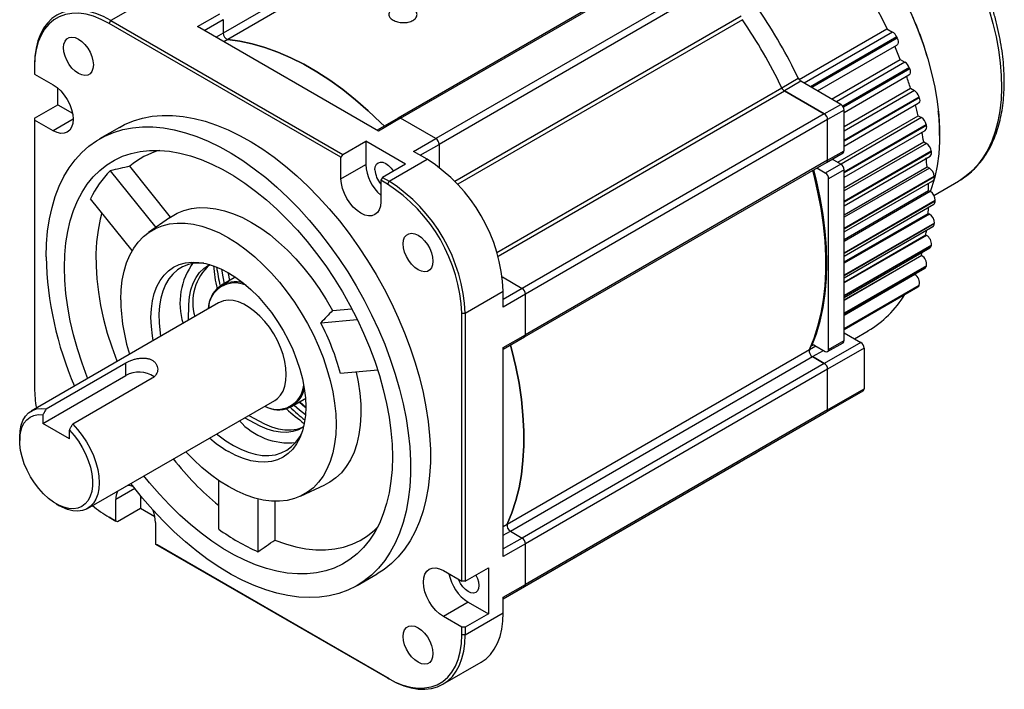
# Model space of a CAD drawing. Header units: millimetres. Extents: x 32176 to 34297, y 9810 to 10609.
# Tile 31 of 32: x 34011 to 34221, y 10392 to 10534. Entities that reach past the tile are written whole.
import ezdxf

# ---------------------------------------------------------------- set-up
doc = ezdxf.new("R2010")
doc.units = ezdxf.units.MM

msp = doc.modelspace()

# ---------------------------------------------------------------- linework, layer by layer
at = {"color": 7, "linetype": 'Continuous', "lineweight": 25}
for p, q in [((34118.49, 10568.69), (34054, 10531.46)), ((34119.47, 10567.37), (34054.98, 10530.14)), ((34155.89, 10550.6), (34091.4, 10513.38)), ((34091.9, 10513.33), (34156.39, 10550.55)), ((34163.89, 10546.23), (34099.4, 10509)), ((34164.59, 10545), (34100.1, 10507.77)), ((34038.16, 10538.88), (34030.03, 10534.19)), ((34029.68, 10533.57), (34030.03, 10534.19)), ((34030.03, 10534.19), (34079.53, 10505.61)), ((34048.56, 10532.88), (34053.29, 10535.61)), ((34049.97, 10532.06), (34054, 10534.39)), ((34054, 10534.39), (34054, 10531.46)), ((34103.48, 10499.88), (34164.59, 10535.16)), ((34164.87, 10534.35), (34104.08, 10499.26)), ((34079.17, 10505), (34029.68, 10533.57)), ((34087.16, 10510.59), (34048.56, 10532.88)), ((34176.96, 10521.59), (34195.72, 10532.42)), ((34195.72, 10532.42), (34196.93, 10531.72)), ((34054, 10531.46), (34052.51, 10530.6)), ((34054.98, 10530.14), (34054.14, 10529.66)), ((34196.93, 10531.72), (34178.05, 10520.82)), ((34197.8, 10530.7), (34179.37, 10520.06)), ((34197.92, 10530.42), (34179.68, 10519.88)), ((34180.91, 10519.17), (34197.8, 10528.92)), ((34183.91, 10517.44), (34198.55, 10525.89)), ((34198.55, 10525.89), (34199.56, 10525.31)), ((34013.77, 10524.79), (34013.77, 10524.39)), ((34013.77, 10524.39), (34013.77, 10522.75)), ((34199.56, 10525.31), (34184.92, 10516.86)), ((34200.49, 10524.13), (34186.28, 10515.93)), ((34200.57, 10523.9), (34186.41, 10515.72)), ((34013.77, 10522.75), (34017.73, 10520.46)), ((34173.26, 10519.83), (34176.79, 10521.87)), ((34186.58, 10514.59), (34200.39, 10522.56)), ((34018.72, 10516.22), (34018.72, 10519.76)), ((34112.46, 10484.73), (34173.26, 10519.83)), ((34177.35, 10521.22), (34173.82, 10519.18)), ((34185.88, 10516.3), (34177.35, 10521.22)), ((34186.58, 10511.55), (34200.74, 10519.72)), ((34200.74, 10519.72), (34201.58, 10519.24)), ((34112.71, 10483.9), (34173.82, 10519.18)), ((34182.34, 10514.26), (34173.82, 10519.18)), ((34173.82, 10519.18), (34182.34, 10514.26)), ((34201.58, 10519.24), (34186.58, 10510.58)), ((34186.58, 10508.69), (34202.56, 10517.91)), ((34202.62, 10517.71), (34186.58, 10508.45)), ((34013.77, 10513.36), (34018.72, 10516.22)), ((34018.72, 10516.22), (34021.84, 10514.42)), ((34182.34, 10514.26), (34185.88, 10516.3)), ((34186.58, 10507.39), (34202.39, 10516.52)), ((34013.77, 10513.36), (34013.77, 10512.95)), ((34021.98, 10513.11), (34017.73, 10510.66)), ((34091.4, 10513.38), (34086.87, 10510.76)), ((34091.9, 10513.33), (34087.16, 10510.59)), ((34099.4, 10509), (34091.9, 10513.33)), ((34182.34, 10514.26), (34117.85, 10477.03)), ((34186.58, 10515.08), (34183.05, 10513.04)), ((34185.2, 10503.95), (34202.39, 10513.87)), ((34203.09, 10513.47), (34185.91, 10503.55)), ((34186.58, 10506.42), (34186.58, 10515.08)), ((34202.39, 10513.87), (34203.09, 10513.47)), ((34013.77, 10512.95), (34013.77, 10455.8)), ((34017.73, 10510.66), (34013.77, 10512.95)), ((34031.88, 10511.39), (34027.64, 10508.95)), ((34183.05, 10513.04), (34118.56, 10475.81)), ((34183.05, 10504.38), (34183.05, 10513.04)), ((34183.05, 10504.38), (34183.05, 10513.04)), ((34186.58, 10501.89), (34204.11, 10512.01)), ((34204.15, 10511.81), (34186.58, 10501.67)), ((34094.66, 10506.26), (34099.4, 10509)), ((34186.58, 10500.77), (34203.88, 10510.75)), ((34206.94, 10509.67), (34206.95, 10509.93)), ((34079.53, 10505.61), (34084.48, 10508.47)), ((34092.96, 10503.57), (34084.48, 10508.47)), ((34084.48, 10508.47), (34084.48, 10503.48)), ((34096.07, 10505.45), (34100.1, 10507.77)), ((34100.1, 10507.77), (34100.1, 10502.89)), ((34186.58, 10498.5), (34203.56, 10508.3)), ((34204.14, 10507.96), (34186.58, 10497.83)), ((34203.56, 10508.3), (34204.14, 10507.96)), ((34079.53, 10505.61), (34079.17, 10505)), ((34079.17, 10500.42), (34079.17, 10505)), ((34097.56, 10504.59), (34094.66, 10506.26)), ((34182.84, 10503.92), (34186.38, 10505.97)), ((34183.05, 10504.38), (34186.58, 10506.42)), ((34186.58, 10495.64), (34205.18, 10506.37)), ((34205.21, 10506.19), (34186.58, 10495.44)), ((34186.58, 10494.67), (34204.92, 10505.26)), ((34042.81, 10492.26), (34034.1, 10503.1)), ((34079.17, 10500.42), (34084.48, 10503.48)), ((34092.96, 10503.57), (34088.01, 10500.71)), ((34089.43, 10499.9), (34097.56, 10504.59)), ((34118.35, 10466.7), (34182.84, 10503.92)), ((34183.05, 10504.38), (34118.56, 10467.15)), ((34182.55, 10501.65), (34180.72, 10502.7)), ((34185.88, 10503.56), (34182.55, 10501.65)), ((34185.88, 10503.56), (34184.05, 10504.62)), ((34186.58, 10492.76), (34204.29, 10502.98)), ((34204.76, 10502.7), (34186.58, 10492.21)), ((34204.29, 10502.98), (34204.76, 10502.7)), ((34029.92, 10502.13), (34039.64, 10490.04)), ((34088.01, 10500.71), (34087.66, 10500.1)), ((34088.01, 10500.71), (34089.43, 10499.9)), ((34186.58, 10502.34), (34183.26, 10500.42)), ((34186.58, 10465.92), (34186.58, 10502.34)), ((34186.58, 10489.89), (34205.82, 10500.99)), ((34205.83, 10500.81), (34186.58, 10489.7)), ((34089.07, 10499.28), (34087.66, 10500.1)), ((34087.66, 10500.1), (34087.66, 10495.52)), ((34089.43, 10499.9), (34089.07, 10499.28)), ((34183.26, 10464), (34183.26, 10500.42)), ((34186.58, 10489.08), (34205.52, 10500.01)), ((34205.73, 10496.87), (34210.95, 10499.88)), ((34211.18, 10500.02), (34210.95, 10499.88)), ((34186.58, 10487.5), (34204.6, 10497.9)), ((34204.97, 10497.68), (34186.58, 10487.07)), ((34204.6, 10497.9), (34204.97, 10497.68)), ((34034.62, 10485.11), (34025.73, 10496.17)), ((34186.58, 10484.62), (34206.03, 10495.85)), ((34206.03, 10495.68), (34186.58, 10484.46)), ((34186.58, 10483.95), (34205.72, 10495)), ((34042.57, 10492.09), (34038.08, 10488.95)), ((34042.57, 10492.09), (34042.81, 10492.26)), ((34186.58, 10482.71), (34204.51, 10493.05)), ((34204.77, 10492.9), (34186.58, 10482.4)), ((34204.51, 10493.05), (34204.77, 10492.9)), ((34205.83, 10490.95), (34186.58, 10479.84)), ((34205.82, 10490.79), (34186.58, 10479.69)), ((34186.58, 10479.29), (34205.51, 10490.22)), ((34186.58, 10478.39), (34204, 10488.45)), ((34204.17, 10488.35), (34186.58, 10478.2)), ((34204, 10488.45), (34204.17, 10488.35)), ((34205.21, 10486.29), (34186.58, 10475.54)), ((34205.18, 10486.14), (34186.58, 10475.4)), ((34186.58, 10475.11), (34204.89, 10485.68)), ((34186.58, 10474.57), (34203.07, 10484.08)), ((34203.13, 10484.05), (34186.58, 10474.49)), ((34203.07, 10484.08), (34203.13, 10484.05)), ((34204.15, 10481.89), (34186.58, 10471.75)), ((34204.11, 10481.74), (34186.58, 10471.63)), ((34186.58, 10471.42), (34203.84, 10481.38)), ((34201.68, 10479.99), (34186.58, 10471.27)), ((34201.76, 10480.18), (34201.68, 10479.99)), ((34056.36, 10479.28), (34053.67, 10477.73)), ((34056.65, 10479.44), (34056.36, 10479.28)), ((34113.62, 10479.48), (34117.85, 10477.03)), ((34186.58, 10468.5), (34202.62, 10477.75)), ((34202.56, 10477.62), (34186.58, 10468.4)), ((34105.69, 10471.73), (34113.82, 10476.42)), ((34117.85, 10477.03), (34113.82, 10474.71)), ((34113.82, 10473.07), (34113.82, 10476.42)), ((34118.56, 10475.81), (34113.82, 10473.07)), ((34118.56, 10467.15), (34118.56, 10475.81)), ((34186.58, 10468.27), (34202.33, 10477.36)), ((34053.02, 10473.95), (34013.07, 10450.89)), ((34077.36, 10472.31), (34081.49, 10472.68)), ((34104.98, 10471.73), (34105.69, 10471.73)), ((34104.98, 10414.57), (34104.98, 10471.73)), ((34105.69, 10471.73), (34105.69, 10414.57)), ((34074.86, 10469.7), (34082.65, 10470.4)), ((34113.82, 10464.42), (34118.56, 10467.15)), ((34186.58, 10467.55), (34190.12, 10465.51)), ((34188.77, 10466.29), (34191.67, 10467.97)), ((34113.82, 10464.08), (34118.35, 10466.7)), ((34179.16, 10463.99), (34180.51, 10464.78)), ((34180.03, 10464.98), (34179.65, 10464.76)), ((34180.31, 10464.89), (34182.55, 10463.6)), ((34190.12, 10465.51), (34182.34, 10461.02)), ((34183.05, 10463.55), (34186.38, 10465.46)), ((34183.26, 10464), (34186.58, 10465.92)), ((34113.82, 10419.84), (34113.82, 10464.42)), ((34114.67, 10426.77), (34179.16, 10463.99)), ((34179.81, 10462.49), (34182.14, 10463.83)), ((34190.83, 10464.29), (34183.05, 10459.8)), ((34190.83, 10464.29), (34190.83, 10455.63)), ((34016.24, 10451.37), (34033.21, 10461.16)), ((34033.21, 10458.46), (34033.21, 10461.16)), ((34115.32, 10425.26), (34179.81, 10462.49)), ((34182.34, 10461.02), (34117.85, 10423.8)), ((34182.34, 10461.02), (34179.81, 10462.49)), ((34179.81, 10462.49), (34182.34, 10461.02)), ((34087.01, 10459.61), (34079.05, 10458.9)), ((34183.05, 10459.8), (34118.56, 10422.57)), ((34183.05, 10451.14), (34183.05, 10459.8)), ((34183.05, 10451.14), (34183.05, 10459.8)), ((34015.53, 10448.25), (34033.21, 10458.46)), ((34038.87, 10457.9), (34021.9, 10448.1)), ((34182.84, 10450.69), (34190.62, 10455.18)), ((34183.05, 10451.14), (34190.83, 10455.63)), ((34025.07, 10430.1), (34065.02, 10453.16)), ((34068.62, 10451.84), (34071.3, 10453.39)), ((34070.38, 10452.85), (34071.66, 10451.72)), ((34071.3, 10453.39), (34071.59, 10453.56)), ((34015.53, 10450.09), (34015.53, 10448.25)), ((34118.35, 10413.46), (34182.84, 10450.69)), ((34183.05, 10451.14), (34118.56, 10413.92)), ((34021.19, 10444.99), (34015.53, 10448.25)), ((34021.19, 10444.99), (34021.19, 10446.82)), ((34010.59, 10445.39), (34010.59, 10444.58)), ((34164.39, 10440.03), (34167.92, 10442.07)), ((34113.82, 10410.84), (34164.39, 10440.03)), ((34164.42, 10440.05), (34164.39, 10440.03)), ((34053.06, 10425.71), (34053.06, 10436.08)), ((34035.14, 10434.34), (34031.09, 10432)), ((34070.54, 10432.73), (34075.73, 10435.15)), ((34031.09, 10427.42), (34031.09, 10432)), ((34036.39, 10432.78), (34036.39, 10430.08)), ((34061.45, 10432.15), (34061.45, 10420.87)), ((34065.03, 10431.65), (34065.03, 10423.36)), ((34018.36, 10431.1), (34019.07, 10430.7)), ((34036.39, 10430.08), (34031.44, 10427.22)), ((34039.46, 10428.31), (34036.39, 10430.08)), ((34029.68, 10428.24), (34031.09, 10427.42)), ((34030.03, 10428.04), (34029.68, 10428.24)), ((34031.44, 10427.22), (34030.03, 10428.04)), ((34031.44, 10427.22), (34031.09, 10427.42)), ((34039.58, 10427.11), (34039.58, 10422.52)), ((34113.82, 10426.28), (34114.67, 10426.77)), ((34113.82, 10424.39), (34115.32, 10425.26)), ((34115.32, 10425.26), (34117.85, 10423.8)), ((34117.85, 10423.8), (34113.82, 10421.47)), ((34039.58, 10422.52), (34089.07, 10393.95)), ((34039.93, 10422.32), (34039.58, 10422.52)), ((34089.43, 10393.75), (34039.93, 10422.32)), ((34118.56, 10422.57), (34113.82, 10419.84)), ((34118.56, 10413.92), (34118.56, 10422.57)), ((34101.02, 10416.86), (34104.98, 10414.57)), ((34105.69, 10414.57), (34110.64, 10417.43)), ((34110.64, 10417.43), (34110.64, 10407.63)), ((34082.63, 10413.68), (34086.87, 10416.13)), ((34105.69, 10414.57), (34104.98, 10414.57)), ((34113.82, 10411.18), (34118.56, 10413.92)), ((34113.82, 10410.84), (34118.35, 10413.46)), ((34106.32, 10410.12), (34101.02, 10407.06)), ((34106.32, 10410.12), (34110.64, 10407.63)), ((34113.82, 10407.83), (34113.82, 10411.18)), ((34104.98, 10404.77), (34101.02, 10407.06)), ((34105.69, 10403.14), (34113.82, 10407.83)), ((34110.64, 10407.63), (34105.69, 10404.77)), ((34104.98, 10403.14), (34104.98, 10404.77)), ((34105.69, 10404.77), (34104.98, 10404.77)), ((34105.69, 10404.77), (34105.69, 10403.14)), ((34105.69, 10403.14), (34104.98, 10403.14)), ((34100.93, 10392.61), (34109.06, 10397.3)), ((34089.07, 10393.95), (34089.43, 10393.75))]:
    msp.add_line(p, q, dxfattribs=at)
at = {"color": 7, "linetype": 'Continuous', "lineweight": 25, "flags": 128}
for points in [[(34199.61, 10538.34), (34201.03, 10535.29), (34202.31, 10532.22), (34203.45, 10529.13), (34204.43, 10526.04), (34205.25, 10522.97), (34205.92, 10519.94), (34206.42, 10516.94), (34206.76, 10514.01), (34206.93, 10511.16), (34206.93, 10508.4), (34206.76, 10505.74), (34206.42, 10503.2), (34205.92, 10500.79), (34205.25, 10498.52), (34204.95, 10497.67)], [(34030.03, 10534.19), (34028.44, 10535.02), (34026.86, 10535.66), (34025.31, 10536.1), (34023.81, 10536.35), (34022.36, 10536.39), (34021, 10536.24), (34019.71, 10535.88), (34018.53, 10535.32), (34017.46, 10534.58), (34016.51, 10533.65), (34015.69, 10532.54), (34015.01, 10531.27), (34014.47, 10529.84), (34014.08, 10528.28), (34013.85, 10526.59), (34013.77, 10524.79)], [(34217.51, 10536.42), (34218.34, 10533.55), (34219.01, 10530.71), (34219.53, 10527.9), (34219.9, 10525.15), (34220.12, 10522.46), (34220.17, 10519.85), (34220.07, 10517.34), (34219.8, 10514.93), (34219.39, 10512.65), (34218.82, 10510.49), (34218.09, 10508.47), (34217.22, 10506.6), (34216.21, 10504.89), (34215.06, 10503.35), (34213.77, 10501.99), (34212.36, 10500.81), (34211.18, 10500.02)], [(34029.68, 10533.57), (34028.01, 10534.43), (34026.37, 10535.08), (34024.76, 10535.51), (34023.21, 10535.72), (34021.72, 10535.7), (34020.33, 10535.46), (34019.03, 10535), (34017.85, 10534.32), (34016.81, 10533.43), (34015.9, 10532.34), (34015.14, 10531.06), (34014.55, 10529.61), (34014.11, 10528), (34013.85, 10526.26), (34013.77, 10524.39)], [(34026.31, 10524.71), (34026.23, 10523.94), (34025.99, 10523.3), (34025.61, 10522.82), (34025.11, 10522.53), (34024.51, 10522.44), (34023.83, 10522.56), (34023.13, 10522.87), (34022.42, 10523.38), (34021.74, 10524.04), (34021.14, 10524.82), (34020.64, 10525.69), (34020.26, 10526.61), (34020.02, 10527.52), (34019.94, 10528.39), (34020.02, 10529.16), (34020.26, 10529.8), (34020.64, 10530.28), (34021.14, 10530.57), (34021.74, 10530.66), (34022.42, 10530.54), (34023.13, 10530.22), (34023.83, 10529.72), (34024.51, 10529.06), (34025.11, 10528.28), (34025.61, 10527.4), (34025.99, 10526.49), (34026.23, 10525.58), (34026.31, 10524.71)], [(34088.43, 10511.65), (34087.62, 10512.45), (34084.96, 10514.95), (34082.26, 10517.29), (34079.53, 10519.45), (34076.77, 10521.44), (34073.99, 10523.23), (34071.21, 10524.84), (34068.43, 10526.25), (34065.67, 10527.45), (34062.93, 10528.45), (34060.23, 10529.23), (34057.58, 10529.79), (34054.98, 10530.14)], [(34054.98, 10530.14), (34057.58, 10529.79), (34060.23, 10529.23), (34062.93, 10528.45), (34065.67, 10527.45), (34068.43, 10526.25), (34071.21, 10524.84), (34073.99, 10523.23), (34076.77, 10521.44), (34079.53, 10519.45), (34082.26, 10517.29), (34084.96, 10514.95), (34087.62, 10512.45), (34088.43, 10511.65)], [(34197.92, 10530.42), (34198.04, 10530.09), (34198.1, 10529.77), (34198.11, 10529.47), (34198.05, 10529.22), (34197.93, 10529.03), (34197.8, 10528.92)], [(34200.57, 10523.9), (34200.66, 10523.57), (34200.7, 10523.26), (34200.67, 10522.99), (34200.59, 10522.76), (34200.44, 10522.6), (34200.39, 10522.56)], [(34017.73, 10520.46), (34018.56, 10519.89), (34019.36, 10519.15), (34020.09, 10518.28), (34020.73, 10517.3), (34021.26, 10516.25), (34021.65, 10515.18), (34021.9, 10514.12), (34021.98, 10513.11), (34021.9, 10512.21), (34021.65, 10511.43), (34021.26, 10510.81), (34020.73, 10510.37), (34020.09, 10510.13), (34019.36, 10510.1), (34018.56, 10510.28), (34017.73, 10510.66)], [(34202.62, 10517.71), (34202.69, 10517.39), (34202.7, 10517.09), (34202.64, 10516.84), (34202.53, 10516.64), (34202.39, 10516.52)], [(34031.88, 10511.39), (34032.99, 10511.99), (34034.85, 10512.78), (34036.82, 10513.37), (34038.87, 10513.76), (34041.01, 10513.95), (34043.22, 10513.94), (34045.5, 10513.73), (34047.83, 10513.31), (34050.21, 10512.7), (34052.62, 10511.89), (34055.06, 10510.88), (34057.53, 10509.69), (34059.99, 10508.31), (34062.46, 10506.75), (34064.91, 10505.02), (34067.34, 10503.12), (34069.74, 10501.07), (34072.1, 10498.86), (34074.4, 10496.51), (34076.65, 10494.03), (34078.82, 10491.43), (34080.92, 10488.72), (34082.93, 10485.9), (34084.84, 10483), (34086.66, 10480.02), (34088.36, 10476.97), (34089.95, 10473.88), (34091.41, 10470.74), (34092.74, 10467.57), (34093.94, 10464.39), (34095, 10461.2), (34095.92, 10458.02), (34096.69, 10454.87), (34097.31, 10451.76), (34097.78, 10448.69), (34098.09, 10445.68), (34098.25, 10442.75), (34098.25, 10439.9), (34098.09, 10437.14), (34097.78, 10434.5), (34097.31, 10431.97), (34096.69, 10429.57), (34095.92, 10427.3), (34095, 10425.19), (34093.94, 10423.23), (34092.74, 10421.43), (34091.41, 10419.8), (34089.95, 10418.35), (34088.36, 10417.09), (34086.87, 10416.13)], [(34016.24, 10483.76), (34016.32, 10486.57), (34016.55, 10489.27), (34016.94, 10491.86), (34017.49, 10494.32), (34018.18, 10496.66), (34019.03, 10498.85), (34020.02, 10500.89), (34021.15, 10502.77), (34022.42, 10504.48), (34023.82, 10506.02), (34025.34, 10507.38), (34026.99, 10508.55), (34028.75, 10509.54), (34030.61, 10510.33), (34032.57, 10510.92), (34034.63, 10511.31), (34036.77, 10511.5), (34038.98, 10511.49), (34041.25, 10511.28), (34043.59, 10510.86), (34045.96, 10510.25), (34048.38, 10509.44), (34050.82, 10508.43), (34053.28, 10507.24), (34055.75, 10505.86), (34058.22, 10504.3), (34060.67, 10502.57), (34063.1, 10500.67), (34065.5, 10498.62), (34067.85, 10496.41), (34070.16, 10494.06), (34072.4, 10491.58), (34074.58, 10488.98), (34076.68, 10486.27), (34078.69, 10483.45), (34080.6, 10480.55), (34082.41, 10477.57), (34084.12, 10474.53), (34085.7, 10471.43), (34087.17, 10468.29), (34088.5, 10465.12), (34089.7, 10461.94), (34090.76, 10458.75), (34091.68, 10455.58), (34092.45, 10452.42), (34093.07, 10449.31), (34093.54, 10446.24), (34093.85, 10443.23), (34094, 10440.3), (34094, 10437.45), (34093.85, 10434.69), (34093.54, 10432.05), (34093.07, 10429.52), (34092.45, 10427.12), (34091.68, 10424.86), (34090.76, 10422.74), (34089.7, 10420.78), (34088.5, 10418.98), (34087.17, 10417.35), (34085.7, 10415.9), (34084.12, 10414.64), (34082.41, 10413.56), (34080.6, 10412.67), (34078.69, 10411.98), (34076.68, 10411.49), (34074.58, 10411.19), (34072.4, 10411.1), (34070.16, 10411.22), (34067.85, 10411.53), (34065.5, 10412.04), (34063.1, 10412.76), (34060.67, 10413.66), (34058.22, 10414.76), (34055.75, 10416.05), (34053.28, 10417.52), (34050.82, 10419.17), (34048.38, 10420.98), (34045.96, 10422.96), (34043.59, 10425.09), (34041.25, 10427.37), (34038.98, 10429.79), (34036.77, 10432.33), (34034.63, 10434.99), (34034.29, 10435.43)], [(34025.12, 10457.84), (34025.02, 10458.1), (34023.89, 10461.12), (34022.91, 10464.14), (34022.07, 10467.14), (34021.37, 10470.12), (34020.83, 10473.06), (34020.44, 10475.95), (34020.21, 10478.77), (34020.13, 10481.52), (34020.21, 10484.17), (34020.44, 10486.73), (34020.83, 10489.16), (34021.37, 10491.48), (34022.07, 10493.66), (34022.91, 10495.69), (34023.89, 10497.58), (34025.02, 10499.3), (34026.28, 10500.85), (34027.66, 10502.22), (34029.17, 10503.41), (34030.8, 10504.41), (34032.53, 10505.22), (34034.37, 10505.84), (34036.3, 10506.25), (34038.31, 10506.47), (34040.4, 10506.48), (34042.55, 10506.29), (34044.76, 10505.9), (34047.02, 10505.31), (34049.31, 10504.53), (34051.63, 10503.55), (34053.96, 10502.38), (34056.3, 10501.03), (34058.64, 10499.51), (34060.95, 10497.81), (34063.25, 10495.95), (34065.5, 10493.93), (34067.71, 10491.77), (34069.87, 10489.47), (34071.95, 10487.05), (34073.97, 10484.51), (34075.9, 10481.87), (34077.73, 10479.13), (34079.47, 10476.32), (34081.09, 10473.44), (34082.6, 10470.5), (34083.99, 10467.53), (34085.25, 10464.53), (34086.37, 10461.51), (34087.36, 10458.49), (34088.2, 10455.48), (34088.89, 10452.5), (34089.43, 10449.56), (34089.82, 10446.67), (34090.06, 10443.85), (34090.13, 10441.11), (34090.13, 10441.11)], [(34086.42, 10502.36), (34086.5, 10503), (34086.73, 10503.51), (34087.1, 10503.85), (34087.57, 10503.99), (34088.13, 10503.94), (34088.72, 10503.68), (34089.32, 10503.25), (34089.87, 10502.67), (34090.28, 10502.09)], [(34179.86, 10502.2), (34180.15, 10501.11), (34180.99, 10497.56), (34181.66, 10494.05), (34182.17, 10490.6), (34182.5, 10487.22), (34182.67, 10483.91), (34182.67, 10480.7), (34182.5, 10477.59), (34182.17, 10474.6), (34181.66, 10471.73), (34180.99, 10469), (34180.15, 10466.42), (34179.16, 10463.99)], [(34179.16, 10463.99), (34180.15, 10466.42), (34180.99, 10469), (34181.66, 10471.73), (34182.17, 10474.6), (34182.5, 10477.59), (34182.67, 10480.7), (34182.67, 10483.91), (34182.5, 10487.22), (34182.17, 10490.6), (34181.66, 10494.05), (34180.99, 10497.56), (34180.15, 10501.11), (34179.86, 10502.2)], [(34179.65, 10464.76), (34180.64, 10467.32), (34181.45, 10470.05), (34182.09, 10472.94), (34182.54, 10475.97), (34182.82, 10479.14), (34182.91, 10482.42), (34182.82, 10485.8), (34182.54, 10489.28), (34182.09, 10492.84), (34181.45, 10496.46), (34180.64, 10500.13), (34180.07, 10502.33)], [(34087.66, 10495.52), (34087.58, 10494.61), (34087.34, 10493.83), (34086.94, 10493.21), (34086.42, 10492.77), (34085.77, 10492.53), (34085.04, 10492.51), (34084.24, 10492.69), (34083.42, 10493.07), (34082.59, 10493.64), (34081.79, 10494.38), (34081.06, 10495.26), (34080.42, 10496.24), (34079.89, 10497.28), (34079.5, 10498.36), (34079.26, 10499.42), (34079.17, 10500.42)], [(34042.81, 10492.26), (34044.18, 10493.07), (34045.65, 10493.68), (34047.23, 10494.08), (34048.89, 10494.28), (34050.64, 10494.26), (34052.45, 10494.04), (34054.31, 10493.61), (34056.21, 10492.98), (34058.14, 10492.14), (34060.08, 10491.12), (34062.03, 10489.9), (34063.95, 10488.51), (34065.86, 10486.94), (34067.72, 10485.22), (34069.53, 10483.36), (34071.27, 10481.36), (34072.94, 10479.24), (34074.51, 10477.01), (34075.99, 10474.7), (34077.36, 10472.31)], [(34028.13, 10493.18), (34027.77, 10491.8), (34027.31, 10489.47), (34027.01, 10487.01), (34026.86, 10484.45), (34026.88, 10481.8), (34027.05, 10479.06), (34027.38, 10476.24), (34027.86, 10473.37), (34028.5, 10470.46), (34029.29, 10467.52), (34030.22, 10464.56), (34031.3, 10461.6), (34031.36, 10461.45)], [(34032.15, 10474.58), (34032.23, 10476.73), (34032.47, 10478.77), (34032.86, 10480.69), (34033.4, 10482.48), (34034.09, 10484.12), (34034.92, 10485.61), (34035.89, 10486.93), (34037, 10488.08), (34038.23, 10489.05), (34039.57, 10489.82), (34041.02, 10490.4), (34042.56, 10490.79), (34044.2, 10490.97), (34045.9, 10490.94), (34047.67, 10490.72), (34049.49, 10490.3), (34051.35, 10489.67), (34053.24, 10488.86), (34055.13, 10487.85), (34057.03, 10486.66), (34058.92, 10485.3), (34060.77, 10483.78), (34062.59, 10482.1), (34064.36, 10480.29), (34066.07, 10478.34), (34067.7, 10476.27), (34069.25, 10474.11), (34070.7, 10471.85), (34072.04, 10469.53), (34073.27, 10467.14), (34074.37, 10464.72), (34075.34, 10462.28), (34076.18, 10459.82), (34076.87, 10457.38), (34077.41, 10454.97), (34077.8, 10452.6), (34078.04, 10450.28), (34078.11, 10448.05), (34078.04, 10445.9), (34077.8, 10443.86), (34077.41, 10441.94), (34076.87, 10440.15), (34076.18, 10438.5), (34075.34, 10437.01), (34074.37, 10435.69), (34073.27, 10434.54), (34072.04, 10433.58), (34070.7, 10432.8), (34069.25, 10432.22), (34067.7, 10431.84), (34066.07, 10431.66), (34064.36, 10431.68), (34062.59, 10431.91), (34060.77, 10432.33), (34058.92, 10432.95), (34057.03, 10433.77), (34055.13, 10434.78), (34053.24, 10435.96), (34051.35, 10437.32), (34049.49, 10438.84), (34047.67, 10440.52), (34046.03, 10442.2)], [(34098.81, 10482.86), (34098.73, 10482.09), (34098.49, 10481.45), (34098.11, 10480.97), (34097.61, 10480.68), (34097.01, 10480.59), (34096.33, 10480.7), (34095.63, 10481.02), (34094.92, 10481.52), (34094.24, 10482.18), (34093.64, 10482.97), (34093.14, 10483.84), (34092.76, 10484.76), (34092.52, 10485.67), (34092.44, 10486.53), (34092.52, 10487.3), (34092.76, 10487.94), (34093.14, 10488.42), (34093.64, 10488.71), (34094.24, 10488.8), (34094.92, 10488.69), (34095.63, 10488.37), (34096.33, 10487.87), (34097.01, 10487.21), (34097.61, 10486.42), (34098.11, 10485.55), (34098.49, 10484.63), (34098.73, 10483.72), (34098.81, 10482.86)], [(34039.1, 10465.91), (34038.93, 10466.95), (34038.69, 10468.93), (34038.61, 10470.85), (34038.69, 10472.68), (34038.93, 10474.39), (34039.32, 10475.98), (34039.87, 10477.43), (34040.56, 10478.72), (34041.4, 10479.84), (34042.36, 10480.79), (34043.45, 10481.55), (34044.65, 10482.11), (34045.95, 10482.48), (34047.34, 10482.64), (34048.81, 10482.59), (34050.34, 10482.34), (34051.91, 10481.89), (34053.51, 10481.24), (34055.13, 10480.39), (34056.75, 10479.37), (34058.36, 10478.16), (34059.93, 10476.8), (34061.46, 10475.29), (34062.92, 10473.64), (34064.31, 10471.88), (34065.61, 10470.01), (34066.82, 10468.06), (34067.9, 10466.04), (34068.87, 10463.98), (34069.7, 10461.89), (34070.4, 10459.8), (34070.94, 10457.72), (34071.34, 10455.68), (34071.58, 10453.69), (34071.66, 10451.77), (34071.58, 10449.95), (34071.34, 10448.24), (34070.94, 10446.65), (34070.4, 10445.2), (34069.7, 10443.91), (34068.87, 10442.78), (34067.9, 10441.84), (34066.82, 10441.08), (34065.61, 10440.51), (34064.31, 10440.15), (34062.92, 10439.99), (34061.46, 10440.04), (34059.93, 10440.29), (34058.36, 10440.74), (34056.75, 10441.39), (34055.13, 10442.23), (34055.13, 10442.23)], [(34049.89, 10482.43), (34049.29, 10482.46), (34047.9, 10482.39), (34046.59, 10482.12), (34045.37, 10481.64), (34044.26, 10480.97), (34043.28, 10480.11), (34042.42, 10479.07), (34041.69, 10477.85), (34041.11, 10476.48), (34040.68, 10474.97), (34040.41, 10473.32), (34040.29, 10471.56), (34040.33, 10469.71), (34040.61, 10466.79)], [(34046.6, 10470.25), (34046.67, 10473.6), (34046.83, 10475.24), (34047.15, 10476.75), (34047.62, 10478.13), (34048.24, 10479.35), (34049, 10480.41), (34049.9, 10481.29), (34050.92, 10481.97), (34051.2, 10482.12)], [(34053.68, 10481.16), (34053.94, 10479.54), (34054.23, 10478.05)], [(34055.02, 10480.46), (34055.07, 10480.19), (34055.36, 10478.71)], [(34065.02, 10453.16), (34065.6, 10453.57), (34066.27, 10454.28), (34066.8, 10455.16), (34067.19, 10456.19), (34067.42, 10457.37), (34067.5, 10458.66), (34067.42, 10460.04), (34067.19, 10461.48), (34066.8, 10462.97), (34066.27, 10464.46), (34065.6, 10465.94), (34064.81, 10467.37), (34063.91, 10468.74), (34062.92, 10470), (34061.86, 10471.15), (34060.74, 10472.15), (34059.6, 10473), (34058.44, 10473.66), (34057.29, 10474.15), (34056.18, 10474.43), (34055.11, 10474.51), (34054.12, 10474.38), (34053.23, 10474.06), (34053.02, 10473.95)], [(34114.67, 10426.77), (34115.66, 10429.19), (34116.5, 10431.77), (34117.17, 10434.5), (34117.68, 10437.37), (34118.02, 10440.36), (34118.19, 10443.47), (34118.19, 10446.68), (34118.02, 10449.99), (34117.68, 10453.37), (34117.17, 10456.83), (34116.5, 10460.33), (34115.66, 10463.88), (34115.38, 10464.97)], [(34115.38, 10464.97), (34115.66, 10463.88), (34116.5, 10460.33), (34117.17, 10456.83), (34117.68, 10453.37), (34118.02, 10449.99), (34118.19, 10446.68), (34118.19, 10443.47), (34118.02, 10440.36), (34117.68, 10437.37), (34117.17, 10434.5), (34116.5, 10431.77), (34115.66, 10429.19), (34114.67, 10426.77)], [(34082.39, 10459.2), (34082.82, 10457.09), (34083.18, 10454.68), (34083.38, 10452.33), (34083.41, 10450.07), (34083.28, 10447.9), (34083, 10445.85), (34082.55, 10443.92), (34081.95, 10442.13), (34081.19, 10440.5), (34080.29, 10439.03), (34079.25, 10437.74), (34078.08, 10436.63), (34076.78, 10435.71), (34075.73, 10435.15)], [(34069.18, 10452.16), (34070.32, 10451.16), (34071.59, 10450.13)], [(34070.31, 10452.81), (34071.45, 10451.81), (34071.65, 10451.64)], [(34010.59, 10445.39), (34010.59, 10445.4), (34010.67, 10446.69), (34010.9, 10447.86), (34011.29, 10448.9), (34011.83, 10449.78), (34012.5, 10450.48), (34013.29, 10451), (34014.19, 10451.33), (34015.18, 10451.45), (34016.24, 10451.37)], [(34021.19, 10446.82), (34022.19, 10445.7), (34023.11, 10444.46), (34023.93, 10443.14), (34024.65, 10441.75), (34025.23, 10440.34), (34025.68, 10438.91), (34025.98, 10437.51), (34026.13, 10436.17), (34026.12, 10434.9), (34025.95, 10433.73), (34025.63, 10432.7), (34025.17, 10431.81), (34024.57, 10431.09), (34023.84, 10430.55), (34023, 10430.2), (34022.07, 10430.05), (34021.07, 10430.1), (34020.01, 10430.36), (34018.92, 10430.81), (34017.81, 10431.45), (34016.72, 10432.26), (34015.66, 10433.23), (34014.65, 10434.33), (34013.72, 10435.56), (34012.89, 10436.87), (34012.16, 10438.25), (34011.56, 10439.66), (34011.09, 10441.09), (34010.78, 10442.49), (34010.61, 10443.85), (34010.6, 10445.13), (34010.75, 10446.31), (34011.05, 10447.36), (34011.5, 10448.27), (34012.08, 10449.01), (34012.79, 10449.57), (34013.62, 10449.94), (34014.54, 10450.12), (34015.53, 10450.09)], [(34021.9, 10448.1), (34022.96, 10446.95), (34023.95, 10445.69), (34024.85, 10444.33), (34025.65, 10442.89), (34026.31, 10441.41), (34026.85, 10439.92), (34027.24, 10438.43), (34027.48, 10436.99), (34027.56, 10435.6), (34027.48, 10434.31), (34027.24, 10433.14), (34026.86, 10432.1), (34026.32, 10431.22), (34025.66, 10430.51), (34024.86, 10429.99), (34023.97, 10429.67), (34022.98, 10429.54), (34021.91, 10429.62), (34020.8, 10429.9), (34019.65, 10430.38), (34019.07, 10430.7)], [(34071.18, 10447.5), (34070.1, 10446.91), (34068.92, 10446.52), (34067.64, 10446.34), (34066.29, 10446.36), (34064.87, 10446.59), (34063.41, 10447.02), (34061.92, 10447.65), (34058.57, 10449.44)], [(34059.49, 10449.97), (34062.84, 10448.18), (34064.33, 10447.55), (34065.79, 10447.12), (34067.21, 10446.89), (34068.56, 10446.87), (34069.84, 10447.05), (34071.02, 10447.44), (34071.24, 10447.54)], [(34052.62, 10446.01), (34054.61, 10444.56), (34056.19, 10443.55)], [(34056.19, 10443.55), (34057.78, 10442.73), (34059.35, 10442.1), (34060.88, 10441.66), (34062.37, 10441.43), (34063.8, 10441.4), (34065.16, 10441.57), (34066.42, 10441.95), (34067.58, 10442.52), (34068.63, 10443.29), (34069.56, 10444.24), (34070.35, 10445.37), (34070.8, 10446.21)], [(34167.92, 10442.07), (34167.92, 10442.07), (34167.96, 10442.09)], [(34090.13, 10441.11), (34090.06, 10438.45), (34089.82, 10435.9), (34089.43, 10433.46), (34088.89, 10431.15), (34088.2, 10428.97), (34087.36, 10426.93), (34086.37, 10425.05), (34085.25, 10423.33), (34083.99, 10421.78), (34082.6, 10420.41), (34081.09, 10419.21), (34079.47, 10418.21), (34077.73, 10417.4), (34075.9, 10416.79), (34073.97, 10416.37), (34071.95, 10416.16), (34069.87, 10416.14), (34067.71, 10416.33), (34065.5, 10416.72), (34063.25, 10417.31), (34060.95, 10418.1), (34058.64, 10419.07), (34056.3, 10420.24), (34053.96, 10421.59), (34051.63, 10423.12), (34049.31, 10424.82), (34047.02, 10426.68), (34044.76, 10428.7), (34042.55, 10430.86), (34040.4, 10433.15), (34038.31, 10435.58), (34037.12, 10437.06)], [(34164.39, 10440.03), (34164.39, 10440.03), (34164.42, 10440.05)], [(34065.03, 10423.36), (34067.29, 10422.55), (34069.51, 10421.93), (34071.69, 10421.51), (34073.81, 10421.3), (34075.86, 10421.29), (34077.84, 10421.48), (34079.74, 10421.88), (34081.54, 10422.48), (34083.24, 10423.28), (34084.83, 10424.27), (34086.3, 10425.45), (34086.92, 10426.04)], [(34101.02, 10407.06), (34100.19, 10407.63), (34099.39, 10408.37), (34098.66, 10409.25), (34098.02, 10410.23), (34097.49, 10411.28), (34097.1, 10412.35), (34096.86, 10413.41), (34096.77, 10414.41), (34096.86, 10415.32), (34097.1, 10416.1), (34097.49, 10416.72), (34098.02, 10417.16), (34098.66, 10417.39), (34099.39, 10417.42), (34100.19, 10417.24), (34101.02, 10416.86)], [(34107.98, 10415.89), (34108.31, 10415.2), (34108.54, 10414.43), (34108.62, 10413.7), (34108.54, 10413.05), (34108.31, 10412.55), (34107.95, 10412.21), (34107.47, 10412.06), (34106.91, 10412.12), (34106.32, 10412.37), (34105.73, 10412.8), (34105.17, 10413.39), (34104.7, 10414.08), (34104.33, 10414.84), (34104.28, 10414.98)], [(34109.06, 10397.3), (34109.06, 10397.3), (34110.13, 10398.05), (34111.08, 10398.98), (34111.9, 10400.09), (34112.58, 10401.36), (34113.12, 10402.79), (34113.51, 10404.35), (34113.74, 10406.04), (34113.82, 10407.83)], [(34098.81, 10399.14), (34098.73, 10398.37), (34098.49, 10397.73), (34098.11, 10397.25), (34097.61, 10396.96), (34097.01, 10396.87), (34096.33, 10396.98), (34095.63, 10397.3), (34094.92, 10397.8), (34094.24, 10398.46), (34093.64, 10399.25), (34093.14, 10400.12), (34092.76, 10401.04), (34092.52, 10401.95), (34092.44, 10402.81), (34092.52, 10403.58), (34092.76, 10404.22), (34093.14, 10404.7), (34093.64, 10404.99), (34094.24, 10405.08), (34094.92, 10404.97), (34095.63, 10404.65), (34096.33, 10404.15), (34097.01, 10403.49), (34097.61, 10402.7), (34098.11, 10401.83), (34098.49, 10400.91), (34098.73, 10400), (34098.81, 10399.14)], [(34089.07, 10393.95), (34090.74, 10393.09), (34092.38, 10392.44), (34093.99, 10392.01), (34095.55, 10391.8), (34097.03, 10391.82), (34098.43, 10392.06), (34099.72, 10392.52), (34100.9, 10393.2), (34101.95, 10394.09), (34102.85, 10395.18), (34103.61, 10396.46), (34104.21, 10397.91), (34104.64, 10399.52), (34104.9, 10401.27), (34104.98, 10403.14)], [(34089.43, 10393.75), (34091.02, 10392.92), (34092.6, 10392.28), (34094.15, 10391.83), (34095.65, 10391.58), (34097.09, 10391.54), (34098.46, 10391.7), (34099.75, 10392.05), (34100.93, 10392.61), (34102, 10393.36), (34102.95, 10394.29), (34103.77, 10395.39), (34104.45, 10396.67), (34104.99, 10398.09), (34105.38, 10399.65), (34105.61, 10401.34), (34105.69, 10403.14)]]:
    msp.add_lwpolyline(points, dxfattribs=at)
at = {"color": 7, "linetype": 'Continuous', "lineweight": 25}
for centre, radius, start, end in [((34101.57, 10488.15), 104.04, 25.1785, 45.0216), ((34076.45, 10473.62), 111.34, 25.6802, 34.3198), ((34072.91, 10471.58), 111.34, 25.6802, 34.3198), ((34072.91, 10471.58), 111.34, 25.6802, 34.3198), ((34055.39, 10531.47), 1.39, 180.2362, 252.9987), ((34195.71, 10529.81), 2.27, 23.0555, 57.5559), ((34099.04, 10486.39), 108.25, 24.0017, 24.1638), ((34102.99, 10488.37), 102.66, 21.4333, 23.1258), ((34198.31, 10523.36), 2.31, 19.3962, 57.3127), ((34104.13, 10488.45), 102.75, 20.1836, 20.3195), ((34178.15, 10522.49), 1.5, 204.5262, 237.6703), ((34108.85, 10490.54), 96.42, 17.6214, 19.2167), ((34174.62, 10520.45), 1.5, 204.5262, 237.6703), ((34174.62, 10520.45), 1.5, 204.5262, 237.6703), ((34200.31, 10517.27), 2.34, 15.9466, 57.1515), ((34110.9, 10490.69), 95.62, 16.4178, 16.5444), ((34185.05, 10515.01), 1.54, 2.6055, 57.3945), ((34116.27, 10492.73), 88.67, 13.7958, 15.3288), ((34091.61, 10512.92), 0.503, 54.3824, 114.3071), ((34181.51, 10512.97), 1.54, 2.6055, 57.3945), ((34181.51, 10512.97), 1.54, 2.6055, 57.3945), ((34201.81, 10511.49), 2.35, 12.613, 57.073), ((34203.3, 10511.46), 0.916, 309.2502, 22.4733), ((34118.83, 10492.74), 87.43, 12.5992, 12.7283), ((34098.57, 10507.71), 1.54, 2.6055, 57.3945), ((34124.5, 10494.56), 80.24, 9.8588, 11.3458), ((34202.86, 10505.99), 2.35, 9.3257, 57.0811), ((34044.52, 10491.14), 15.86, 104.7316, 131.0768), ((34186.09, 10506.37), 0.493, 305.0133, 6.2988), ((34133.16, 10495.86), 71.48, 5.7143, 7.2414), ((34204.4, 10505.93), 0.844, 307.3516, 17.7976), ((34127.45, 10494.37), 78.65, 8.6406, 8.7758), ((34093.89, 10503.97), 9.43, 183.0015, 228.6098), ((34078.51, 10474.82), 35.35, 2.6055, 57.3945), ((34182.57, 10504.32), 0.48, 304.0564, 7.2558), ((34182.56, 10504.33), 0.493, 305.0133, 6.2988), ((34185.05, 10502.27), 1.54, 2.6055, 57.3945), ((34203.5, 10500.74), 2.33, 6.0267, 57.1831), ((34043.58, 10488.08), 19.6, 134.1811, 155.6176), ((34091.44, 10502.6), 5.02, 182.7292, 221.1956), ((34181.73, 10500.35), 1.54, 2.6055, 57.3945), ((34205.07, 10500.64), 0.778, 305.6016, 12.7253), ((34136.37, 10495.41), 69.67, 4.4487, 4.5932), ((34070.53, 10470.21), 34.48, 2.5242, 57.4758), ((34070.38, 10470.12), 35.35, 2.6055, 57.3945), ((34142.02, 10496.52), 62.6, 1.2601, 2.6792), ((34203.73, 10495.74), 2.31, 2.6624, 57.3901), ((34150.68, 10496.46), 53.94, 356.3798, 357.7438), ((34205.28, 10495.61), 0.754, 305.6607, 5.5296), ((34145.21, 10495.77), 60.82, 359.9212, 0.0788), ((34203.56, 10490.98), 2.27, 359.1781, 57.7177), ((34205.12, 10490.79), 0.692, 303.9399, 359.7315), ((34153.64, 10495.41), 52.38, 354.9397, 355.1145), ((34158.7, 10495.67), 45.88, 350.936, 352.1806), ((34203, 10486.46), 2.22, 355.513, 58.1879), ((34204.55, 10486.22), 0.638, 302.4768, 353.2199), ((34161.36, 10494.37), 44.59, 349.3606, 349.558), ((34089, 10485.3), 72.77, 181.2117, 203.5638), ((34165.87, 10494.22), 38.55, 344.7577, 345.7372), ((34202.02, 10482.2), 2.16, 351.5943, 58.831), ((34059.18, 10473.95), 14.39, 142.936, 197.6561), ((34057.99, 10474.13), 10.47, 130.3384, 197.165), ((34089.66, 10485.34), 37.88, 185.2507, 192.7074), ((34094.28, 10487.3), 42.04, 187.7644, 193.4052), ((34203.53, 10481.89), 0.591, 301.3273, 345.8564), ((34168.11, 10492.74), 37.64, 343.0087, 343.235), ((34200.59, 10478.21), 2.08, 347.3143, 58.4123), ((34056.56, 10472.48), 5.73, 65.8185, 177.9438), ((34056.53, 10472.86), 5.61, 71.0258, 181.2882), ((34202.04, 10477.84), 0.563, 300.8647, 337.1702), ((34173.67, 10490.68), 31.71, 335.6713, 335.9357), ((34117.03, 10475.74), 1.54, 2.6055, 57.3945), ((34180.31, 10487.3), 22.42, 300.4318, 328.9506), ((34071.87, 10475.07), 39.72, 180.7036, 197.7048), ((34028.24, 10445.4), 52.57, 14.878, 27.5333), ((34118.07, 10467.1), 0.493, 305.0133, 6.2988), ((34118.08, 10467.09), 0.48, 304.0564, 7.2558), ((34186.09, 10465.87), 0.493, 305.0133, 6.2988), ((34189.29, 10464.22), 1.54, 2.6055, 57.3945), ((34180.51, 10463.68), 1.39, 167.0031, 239.7623), ((34180.51, 10463.68), 1.39, 167.0031, 239.7623), ((34182.83, 10463.93), 0.437, 230.7967, 9.214), ((34181.51, 10459.73), 1.54, 2.6055, 57.3945), ((34181.51, 10459.73), 1.54, 2.6055, 57.3945), ((34036.01, 10453.28), 5.89, 56.2511, 118.4173), ((34065.56, 10456.91), 5.68, 241.5871, 354.6263), ((34039.03, 10455.95), 25.27, 180.3555, 190.1157), ((34065.82, 10456.77), 5.63, 238.8966, 348.7944), ((34190.34, 10455.58), 0.493, 305.0133, 6.2988), ((34093.21, 10479.19), 37.88, 227.287, 234.7441), ((34097.21, 10482.22), 42.04, 226.5893, 232.2304), ((34182.56, 10451.09), 0.493, 305.0133, 6.2988), ((34182.56, 10451.09), 0.493, 305.0133, 6.2988), ((34068.04, 10458.3), 14.2, 221.93, 275.9022), ((34068.34, 10464.8), 26.14, 228.7781, 239.6652), ((34096.54, 10482.83), 67.87, 218.4092, 230.1609), ((34034.92, 10432.14), 3.83, 154.5321, 182.0846), ((34033.33, 10431.45), 3.59, 64.9939, 85.7221), ((34042.45, 10450.05), 25.27, 229.8566, 239.6461), ((34031.78, 10426.95), 7.8, 1.1579, 20.3572), ((34079.91, 10462.53), 45.57, 233.9051, 246.1003), ((34116.02, 10426.45), 1.39, 167.0031, 239.7623), ((34117.03, 10422.5), 1.54, 2.6055, 57.3945), ((34111.34, 10417.95), 9.3, 191.0417, 237.3401), ((34118.07, 10413.86), 0.493, 305.0133, 6.2988), ((34118.08, 10413.85), 0.48, 304.0564, 7.2558)]:
    msp.add_arc(centre, radius, start, end, dxfattribs=at)
for points, knots in [([(34211.19, 10500.04), (34211.56, 10500.27), (34212.46, 10500.82), (34213.76, 10501.89), (34215.06, 10503.19), (34216.2, 10504.62), (34217.21, 10506.14), (34218.09, 10507.79), (34218.85, 10509.56), (34219.49, 10511.45), (34220, 10513.45), (34220.38, 10515.53), (34220.64, 10517.71), (34220.76, 10519.96), (34220.76, 10522.29), (34220.63, 10524.66), (34220.38, 10527.09), (34220, 10529.55), (34219.5, 10532.04), (34218.88, 10534.55), (34218.16, 10537.05), (34217.34, 10539.53), (34216.43, 10541.95), (34215.46, 10544.27), (34214.53, 10546.29), (34213.66, 10548.06), (34212.76, 10549.79), (34212.08, 10551), (34211.69, 10551.69)], [0, 0, 0, 0, 0.030588, 0.072962, 0.116303, 0.156145, 0.196213, 0.236497, 0.276964, 0.31757, 0.358268, 0.399015, 0.439775, 0.480518, 0.521217, 0.561853, 0.60241, 0.642869, 0.683203, 0.723367, 0.763288, 0.802825, 0.841679, 0.879086, 0.914311, 0.939342, 0.96549, 1, 1, 1, 1]), ([(34204.23, 10526.67), (34204.04, 10527.36), (34203.38, 10529.66), (34201.87, 10533.6), (34200.38, 10536.79), (34199.64, 10538.38)], [0, 0, 0, 0, 0.175699, 0.589469, 1, 1, 1, 1]), ([(34094.52, 10534.21), (34094.38, 10534.13), (34094.23, 10534.06), (34093.9, 10533.94), (34093.73, 10533.88), (34093.36, 10533.8), (34093.18, 10533.77), (34092.79, 10533.74), (34092.59, 10533.73), (34092.2, 10533.74), (34092.01, 10533.75), (34091.62, 10533.8), (34091.43, 10533.84), (34091.07, 10533.93), (34090.9, 10533.98), (34090.57, 10534.11), (34090.42, 10534.19), (34090.14, 10534.35), (34090.01, 10534.43), (34089.79, 10534.62), (34089.7, 10534.72), (34089.55, 10534.92), (34089.49, 10535.03), (34089.42, 10535.24), (34089.4, 10535.35), (34089.4, 10535.57), (34089.42, 10535.68), (34089.49, 10535.9), (34089.55, 10536), (34089.7, 10536.21), (34089.79, 10536.3), (34090.01, 10536.49), (34090.14, 10536.58), (34090.42, 10536.74), (34090.57, 10536.81), (34090.89, 10536.94), (34091.07, 10537), (34091.43, 10537.09), (34091.62, 10537.13), (34092, 10537.18), (34092.2, 10537.19), (34092.59, 10537.2), (34092.79, 10537.19), (34093.17, 10537.15), (34093.36, 10537.12), (34093.73, 10537.04), (34093.9, 10536.99), (34094.23, 10536.87), (34094.38, 10536.8), (34094.66, 10536.64), (34094.78, 10536.55), (34095, 10536.36), (34095.09, 10536.26), (34095.24, 10536.04), (34095.3, 10535.93), (34095.38, 10535.7), (34095.4, 10535.58), (34095.4, 10535.35), (34095.38, 10535.23), (34095.3, 10535), (34095.24, 10534.89), (34095.09, 10534.67), (34095, 10534.57), (34094.79, 10534.38), (34094.66, 10534.29), (34094.52, 10534.21)], [0, 0, 0, 0, 0.03125, 0.03125, 0.0625, 0.0625, 0.09375, 0.09375, 0.125, 0.125, 0.15625, 0.15625, 0.1875, 0.1875, 0.21875, 0.21875, 0.25, 0.25, 0.28125, 0.28125, 0.3125, 0.3125, 0.34375, 0.34375, 0.375, 0.375, 0.40625, 0.40625, 0.4375, 0.4375, 0.46875, 0.46875, 0.5, 0.5, 0.53125, 0.53125, 0.5625, 0.5625, 0.59375, 0.59375, 0.625, 0.625, 0.65625, 0.65625, 0.6875, 0.6875, 0.71875, 0.71875, 0.75, 0.75, 0.78125, 0.78125, 0.8125, 0.8125, 0.84375, 0.84375, 0.875, 0.875, 0.90625, 0.90625, 0.9375, 0.9375, 0.96875, 0.96875, 1, 1, 1, 1]), ([(34206.95, 10509.93), (34206.94, 10511.38), (34206.93, 10512.98), (34206.7, 10514.69), (34206.68, 10514.85)], [0, 0, 0, 0, 0.90572, 1, 1, 1, 1]), ([(34034.1, 10503.1), (34033.41, 10502.94), (34032.01, 10502.62), (34030.62, 10502.3), (34029.92, 10502.13)], [0, 0, 0, 0, 0.4961476, 1, 1, 1, 1]), ([(34077.36, 10472.31), (34076.94, 10471.88), (34076.11, 10471.01), (34075.28, 10470.14), (34074.86, 10469.7)], [0, 0, 0, 0, 0.500278, 1, 1, 1, 1]), ([(34179.65, 10464.76), (34179.66, 10464.78), (34179.68, 10464.81), (34179.71, 10464.86), (34179.76, 10464.91), (34179.83, 10464.95), (34179.91, 10464.98), (34180, 10464.99), (34180.1, 10464.98), (34180.21, 10464.95), (34180.27, 10464.91), (34180.31, 10464.89)], [0, 0, 0, 0, 0.081507, 0.162728, 0.244435, 0.372018, 0.500057, 0.627641, 0.75568, 0.877728, 1, 1, 1, 1]), ([(34033.21, 10461.16), (34033.4, 10461.27), (34033.6, 10461.37), (34034.04, 10461.57), (34034.28, 10461.67), (34034.76, 10461.83), (34035.01, 10461.91), (34035.52, 10462.03), (34035.78, 10462.09), (34036.3, 10462.16), (34036.56, 10462.18), (34037.07, 10462.19), (34037.32, 10462.18), (34037.8, 10462.11), (34038.04, 10462.06), (34038.48, 10461.92), (34038.68, 10461.83), (34039.05, 10461.62), (34039.22, 10461.49), (34039.51, 10461.21), (34039.64, 10461.06), (34039.84, 10460.72), (34039.91, 10460.55), (34040.02, 10460.19), (34040.04, 10460), (34040.04, 10459.63), (34040.02, 10459.44), (34039.92, 10459.08), (34039.84, 10458.9), (34039.64, 10458.57), (34039.52, 10458.42), (34039.23, 10458.13), (34039.06, 10458.01), (34038.87, 10457.9)], [0, 0, 0, 0, 0.0625, 0.0625, 0.125, 0.125, 0.1875, 0.1875, 0.25, 0.25, 0.3125, 0.3125, 0.375, 0.375, 0.4375, 0.4375, 0.5, 0.5, 0.5625, 0.5625, 0.625, 0.625, 0.6875, 0.6875, 0.75, 0.75, 0.8125, 0.8125, 0.875, 0.875, 0.9375, 0.9375, 1, 1, 1, 1]), ([(34016.24, 10451.37), (34016.12, 10451.15), (34015.88, 10450.72), (34015.65, 10450.29), (34015.53, 10450.09)], [0, 0, 0, 0, 0.511571, 1, 1, 1, 1]), ([(34021.19, 10446.82), (34021.31, 10447.03), (34021.54, 10447.46), (34021.78, 10447.88), (34021.9, 10448.1)], [0, 0, 0, 0, 0.488429, 1, 1, 1, 1]), ([(34061.45, 10420.87), (34062.05, 10421.29), (34063.25, 10422.12), (34064.44, 10422.95), (34065.03, 10423.36)], [0, 0, 0, 0, 0.503852, 1, 1, 1, 1])]:
    msp.add_open_spline(points, degree=3, knots=knots, dxfattribs=at)

doc.saveas('drawing.dxf')
